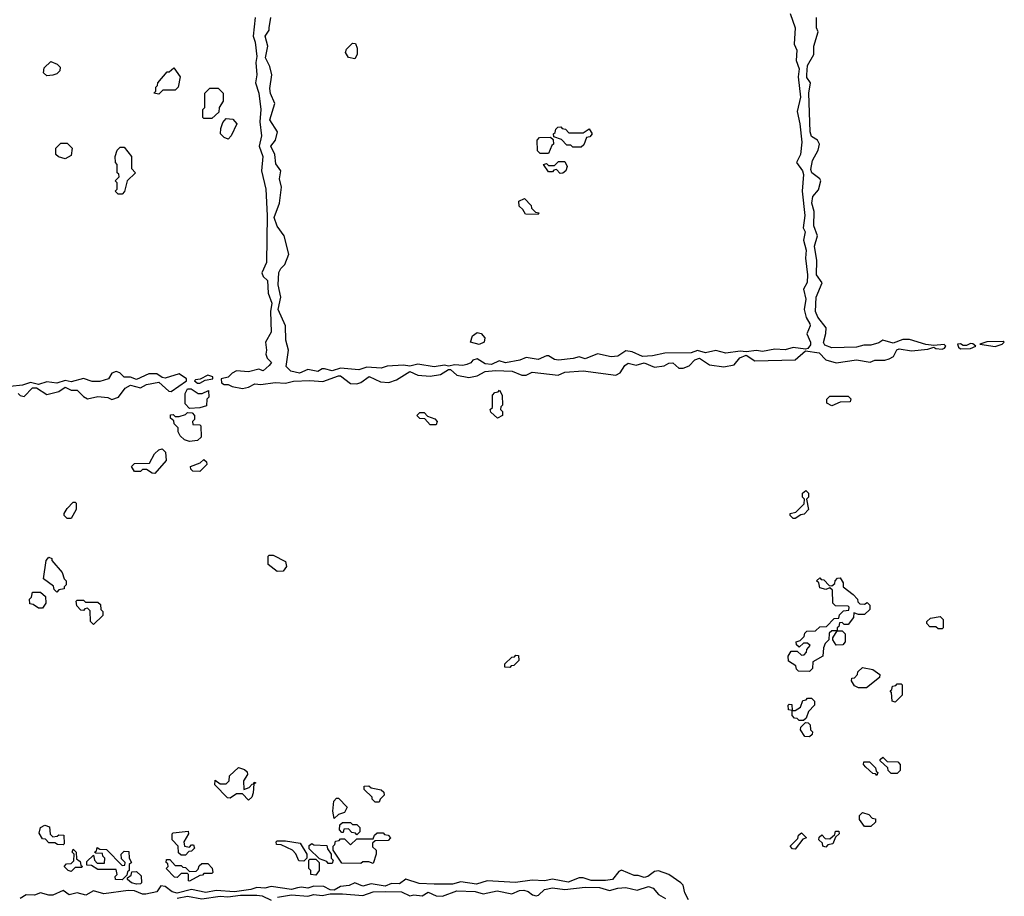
# Model space of a CAD drawing. Extents: x 2889633 to 3052318, y 540750 to 918690.
# Tile 205 of 256: x 2918452 to 2923280, y 734239 to 738535. Entities that reach past the tile are written whole.
import ezdxf

# ---------------------------------------------------------------- set-up
doc = ezdxf.new("R2010")
doc.units = 0

msp = doc.modelspace()

# ---------------------------------------------------------------- linework, layer by layer
at = {"layer": '0CON02XD'}
for points in [[(2922230, 738565), (2922254, 738495), (2922249.2, 738415), (2922262, 738385), (2922260, 738335), (2922274.2, 738294.2), (2922270, 738255), (2922281.4, 738155), (2922263.8, 738085), (2922278, 738025), (2922287.1, 737935), (2922280, 737875), (2922261.2, 737835), (2922290, 737795), (2922295.7, 737775.7), (2922289.2, 737695), (2922302, 737575), (2922293.3, 737515), (2922304, 737495), (2922296, 737455), (2922309.2, 737405), (2922305.9, 737365.9), (2922315.8, 737284.2), (2922312.7, 737247.3), (2922296.2, 737215), (2922307.5, 737165), (2922298.8, 737115), (2922308, 737075), (2922326, 737045), (2922327.5, 737035), (2922312, 736995), (2922330, 736955), (2922329.3, 736940.7), (2922316.7, 736923.3), (2922305, 736920), (2922245, 736928.8), (2922205, 736916.2), (2922155, 736920), (2922095, 736908), (2922065, 736913.3), (2922015, 736907.5), (2921985, 736911.2), (2921915, 736901.2), (2921865, 736913.8), (2921815, 736902), (2921775, 736913.3), (2921745, 736902), (2921615, 736901.2), (2921555, 736887.5), (2921506.1, 736883.9), (2921455, 736907.5), (2921425, 736912.5), (2921385, 736886), (2921352.7, 736882.7), (2921285, 736896.7), (2921225, 736872.5), (2921195, 736883.3), (2921165.9, 736874.1), (2921095, 736866), (2921075, 736868.8), (2921045, 736887.5), (2921035, 736887.5), (2920995, 736869.2), (2920935, 736878.8), (2920904.1, 736865.9), (2920835, 736853.8), (2920803, 736863), (2920765, 736845.7), (2920735, 736847.5), (2920695, 736872), (2920675, 736866.2), (2920665, 736853.8), (2920645.6, 736844.4), (2920625, 736840.8), (2920585.9, 736844.1), (2920555, 736836.7), (2920535, 736842), (2920485, 736834), (2920405, 736846), (2920365, 736836.2), (2920335, 736841.2), (2920255, 736836.2), (2920225, 736827.5), (2920155, 736832.5), (2920115, 736818.6), (2920025, 736826.7), (2919985, 736813.3), (2919946.7, 736823.3), (2919935, 736823.3), (2919915, 736811.2), (2919865, 736821.2), (2919825, 736802), (2919782.1, 736812.1), (2919759.2, 736835), (2919770, 736915), (2919757.5, 736965), (2919756.2, 737035), (2919719.2, 737115), (2919732.5, 737175), (2919720, 737235), (2919723.6, 737296.4), (2919732.5, 737315), (2919752.5, 737335), (2919772.5, 737385), (2919750, 737475), (2919715, 737522.5), (2919700, 737565), (2919726.2, 737635), (2919736.7, 737715), (2919726.7, 737755), (2919732.5, 737795), (2919708.3, 737828.3), (2919703.8, 737875), (2919683.8, 737915), (2919706.7, 737945), (2919716.2, 737985), (2919678.8, 738045), (2919703.8, 738125), (2919682.7, 738172.7), (2919678.3, 738198.3), (2919688.8, 738265), (2919679.2, 738305), (2919657.7, 738347.7), (2919668.6, 738405), (2919656.4, 738453.6), (2919675.9, 738484.1), (2919676.2, 738495), (2919684.2, 738545)], [(2919607.8, 738545), (2919596.7, 738455), (2919607.5, 738425), (2919616, 738355), (2919610.8, 738325), (2919615.7, 738265), (2919608.6, 738225), (2919625.8, 738175), (2919634.2, 738095), (2919630, 738035), (2919637.5, 737965), (2919626.7, 737915), (2919643.9, 737863.9), (2919638, 737795), (2919659.4, 737705), (2919666.2, 737575), (2919663.3, 737345), (2919640, 737295), (2919647, 737277), (2919667.3, 737257.3), (2919670, 737195), (2919688, 737145), (2919682, 737105), (2919685.8, 737004.2), (2919657.5, 736955), (2919663.3, 736915), (2919660, 736895), (2919666.4, 736876.4), (2919686.7, 736855), (2919675, 736840), (2919646.4, 736813.6), (2919625, 736822.5), (2919575, 736808.8), (2919515, 736813.8), (2919495, 736803.3), (2919475, 736782.5), (2919440, 736775), (2919442.5, 736755), (2919455, 736747.5), (2919475, 736747.5), (2919495, 736737.5), (2919545, 736727.5)], [(2919545, 736727.5), (2919575, 736733.3), (2919605, 736750), (2919635, 736746.7), (2919705, 736756.2), (2919755, 736753.8), (2919795, 736763.3), (2919875, 736766.2), (2919938.3, 736761.7), (2920015, 736790), (2920025, 736790), (2920075, 736751.2), (2920105, 736750), (2920125, 736756.2), (2920166.1, 736786.1), (2920220.7, 736760.7), (2920263, 736757), (2920300.7, 736769.3), (2920365, 736810), (2920405, 736792), (2920465, 736788), (2920515, 736796.2), (2920555, 736821.2), (2920565, 736820), (2920595, 736793.3), (2920655, 736781.2), (2920695, 736788.8), (2920735, 736810), (2920786.1, 736816.1), (2920867, 736813), (2920915, 736792.5), (2920935, 736792.5), (2920965, 736807.5), (2921093, 736793), (2921125, 736806.7), (2921215, 736813.3), (2921375, 736792.5), (2921395.9, 736804.1), (2921419.7, 736840.3), (2921435, 736851.4), (2921475, 736842.5), (2921515, 736854), (2921565, 736831.2), (2921612, 736838), (2921635, 736851.2), (2921655, 736853.3), (2921685, 736827.5), (2921705, 736827.5), (2921735, 736838.8), (2921762.6, 736867.4), (2921785, 736876.2), (2921835, 736843.3), (2921905, 736833.3), (2921956.1, 736843.9), (2921982.9, 736877.1), (2922015, 736891.2), (2922057, 736863), (2922255, 736867.5), (2922305, 736912.5), (2922371.7, 736901.7), (2922405, 736867.5), (2922455, 736852.5), (2922555, 736867.5), (2922623, 736857), (2922645, 736866.7), (2922695, 736866.7), (2922715, 736873.3), (2922736.7, 736885), (2922752.9, 736917.1), (2922765, 736922), (2922825, 736912), (2922905, 736920), (2922935, 736930), (2922943.6, 736923.6), (2922975, 736920), (2922987.5, 736925), (2922992.5, 736935), (2922985, 736942.5), (2922935, 736937.5), (2922895, 736942.5), (2922815, 736968.1), (2922783.2, 736966.8), (2922735, 736950), (2922685, 736963.8), (2922665, 736951.2), (2922625, 736940), (2922590.5, 736939.6), (2922555, 736930), (2922435, 736926), (2922400.6, 736940.6), (2922392.7, 736952.7), (2922405, 736997.5), (2922406.7, 737025), (2922365, 737077.5), (2922354.2, 737105), (2922358, 737175), (2922386.7, 737245), (2922360, 737285), (2922361.2, 737355), (2922348.6, 737425), (2922364.2, 737475), (2922345.6, 737525), (2922348, 737595), (2922336, 737635), (2922341.2, 737668.8), (2922368.3, 737701.7), (2922380, 737745), (2922375.6, 737755.5), (2922336.2, 737785), (2922331.2, 737801.2), (2922340, 737845), (2922367.5, 737895), (2922373.3, 737925), (2922363.9, 737943.9), (2922335, 737963.3), (2922328, 737985), (2922321.2, 738175), (2922330, 738225), (2922312.5, 738252.5), (2922312, 738265), (2922315, 738310), (2922346.7, 738365), (2922346.7, 738405), (2922366.7, 738475), (2922360, 738495), (2922360, 738545)], [(2920095, 738342.5), (2920065, 738350), (2920050, 738375), (2920055, 738390), (2920085, 738420), (2920098.3, 738418.3), (2920107.5, 738395), (2920107.5, 738365), (2920095, 738342.5)], [(2918585, 738260), (2918570, 738275), (2918571.7, 738298.3), (2918605, 738330), (2918637, 738317), (2918651.7, 738301.7), (2918650, 738285), (2918635, 738270), (2918615, 738262.5), (2918585, 738260)], [(2919135, 738170), (2919110, 738175), (2919120, 738185), (2919120, 738205), (2919128.3, 738211.7), (2919130, 738225), (2919175, 738280), (2919185, 738280), (2919208.3, 738298.3), (2919240, 738255), (2919230, 738205), (2919215, 738190), (2919155, 738190), (2919135, 738170)], [(2919395, 738050), (2919355, 738050), (2919350, 738055), (2919350, 738095), (2919360, 738105), (2919360, 738175), (2919385, 738200), (2919425, 738200), (2919450, 738175), (2919450, 738135), (2919430, 738105), (2919428.3, 738081.7), (2919395, 738050)], [(2919475, 737950), (2919455, 737957.5), (2919437.5, 737975), (2919438.3, 738001.7), (2919448.3, 738031.7), (2919465, 738050), (2919497, 738047), (2919517.5, 738025), (2919490, 737965), (2919475, 737950)], [(2921205, 737910), (2921165, 737910), (2921155, 737920), (2921135, 737920), (2921108.3, 737948.3), (2921071.7, 737961.7), (2921070, 737975), (2921078.3, 737981.7), (2921081.7, 737998.3), (2921091.7, 738008.3), (2921105, 738010), (2921111.7, 738001.7), (2921128.3, 737998.3), (2921145, 737980), (2921215, 737980), (2921245, 738000), (2921260, 737975), (2921248.3, 737961.7), (2921231.7, 737958.3), (2921218.3, 737921.7), (2921205, 737910)], [(2921045, 737880), (2921005, 737880), (2920991.7, 737891.7), (2920990, 737945), (2921001.7, 737958.3), (2921055, 737960), (2921068.3, 737948.3), (2921070, 737925), (2921061.7, 737918.3), (2921045, 737880)], [(2918675, 737852.5), (2918643, 737863), (2918630, 737875), (2918630, 737905), (2918655, 737930), (2918685, 737930), (2918710, 737905), (2918705, 737870), (2918675, 737852.5)], [(2918955, 737680), (2918935, 737680), (2918920, 737695), (2918930, 737705), (2918930, 737735), (2918920, 737745), (2918940, 737765), (2918938.3, 737778.3), (2918930, 737785), (2918930, 737825), (2918922.5, 737835), (2918920, 737865), (2918930, 737895), (2918945, 737910), (2918965, 737910), (2919000, 737865), (2919000, 737805), (2919020, 737785), (2918980, 737745), (2918967, 737693), (2918955, 737680)], [(2921101.7, 737781.7), (2921085, 737800), (2921071.7, 737798.3), (2921065, 737790), (2921045, 737790), (2921020, 737825), (2921035, 737830), (2921045, 737820), (2921075, 737820), (2921095, 737840), (2921125, 737840), (2921137.5, 737815), (2921130, 737795), (2921115, 737782.5), (2921101.7, 737781.7)], [(2920995, 737580), (2920931.7, 737581.7), (2920920, 737605), (2920901.7, 737621.7), (2920900, 737645), (2920928.3, 737658.3), (2920960, 737625), (2920961.7, 737611.7), (2920981.7, 737591.7), (2920998.3, 737588.3), (2920995, 737580)], [(2920705, 736943.3), (2920662.5, 736955), (2920672.5, 736985), (2920695, 737002.5), (2920715, 736997.5), (2920732.5, 736975), (2920730, 736955), (2920705, 736943.3)], [(2923065, 736922.5), (2923115, 736923.3), (2923140, 736935), (2923126.4, 736946.4), (2923115, 736947.5), (2923095, 736937.5), (2923078.3, 736938.3), (2923065, 736946.7), (2923050, 736945), (2923055, 736930), (2923065, 736922.5)], [(2923235, 736934), (2923270, 736945), (2923280, 736955), (2923275, 736957.5), (2923195, 736956.2), (2923160, 736945), (2923235, 736934)], [(2918905, 736673.3), (2918937.5, 736685), (2918970.3, 736729.7), (2918995, 736744), (2919045, 736730), (2919075, 736746.2), (2919135, 736758.8), (2919183.9, 736713.9), (2919195, 736712.5), (2919270, 736765), (2919270, 736775), (2919235, 736800), (2919165, 736778), (2919150.8, 736780.8), (2919125, 736798.8), (2919085, 736800), (2919025, 736771.2), (2918995, 736783.3), (2918965, 736783.3), (2918943.6, 736803.6), (2918925, 736810), (2918905, 736802.5), (2918887.5, 736775), (2918845, 736762.5), (2918808, 736762), (2918765, 736775.7), (2918705, 736760), (2918675, 736766.7), (2918635, 736753.3), (2918585, 736760), (2918545, 736746.2), (2918505, 736756.2), (2918466.1, 736743.9), (2918405, 736738)], [(2919335, 736753.3), (2919362.5, 736767.5), (2919400, 736775), (2919400, 736785), (2919375, 736792.5), (2919337.5, 736772.5), (2919315, 736770), (2919310, 736765), (2919325, 736753.3), (2919335, 736753.3)], [(2918445, 736702.5), (2918455, 736693.3), (2918475, 736688.8), (2918515, 736730), (2918535, 736730), (2918585, 736697.5), (2918645, 736713.3), (2918675, 736733.8), (2918705, 736718.8), (2918735, 736720), (2918765, 736687.5), (2918785, 736677.5), (2918835, 736687.5), (2918885, 736682.5), (2918905, 736673.3)], [(2919285, 736630), (2919263, 736653), (2919263, 736703), (2919275, 736726.2), (2919292.5, 736725), (2919327, 736703), (2919347, 736703), (2919378.3, 736718.3), (2919380, 736685), (2919370, 736675), (2919368.3, 736641.7), (2919335, 736632.5), (2919285, 736630)], [(2920795, 736582.5), (2920761.7, 736611.7), (2920760, 736625), (2920770, 736635), (2920770, 736695), (2920781.7, 736708.3), (2920798.3, 736711.7), (2920805, 736720), (2920817.5, 736695), (2920820, 736645), (2920811.7, 736638.3), (2920810, 736625), (2920820, 736615), (2920820, 736595), (2920795, 736582.5)], [(2922435, 736642.5), (2922410, 736655), (2922410, 736675), (2922425, 736690), (2922515, 736690), (2922527, 736677), (2922525, 736662.5), (2922475, 736660), (2922435, 736642.5)], [(2919285, 736467.5), (2919260, 736475), (2919240, 736495), (2919230, 736515), (2919230, 736535), (2919210, 736555), (2919208.3, 736568.3), (2919191.7, 736581.7), (2919191.7, 736598.3), (2919205, 736600), (2919215, 736590), (2919235, 736590), (2919265, 736600), (2919275, 736610), (2919298.3, 736608.3), (2919310, 736595), (2919310, 736575), (2919300, 736565), (2919301.7, 736551.7), (2919335, 736550), (2919340, 736545), (2919341.7, 736488.3), (2919325, 736472.5), (2919285, 736467.5)], [(2920495, 736550), (2920465, 736550), (2920438.3, 736578.3), (2920415, 736580), (2920400, 736595), (2920415, 736610), (2920435, 736610), (2920451.7, 736591.7), (2920488.3, 736578.3), (2920500, 736565), (2920495, 736550)], [(2919115, 736310), (2919101.7, 736311.7), (2919075, 736330), (2919055, 736330), (2919045, 736320), (2919015, 736320), (2919000, 736345), (2919015, 736360), (2919088.3, 736361.7), (2919113.6, 736406.4), (2919135, 736427.5), (2919151.7, 736431.7), (2919167.5, 736415), (2919170, 736375), (2919115, 736310)], [(2919335, 736320), (2919301.7, 736321.7), (2919291.7, 736331.7), (2919290, 736345), (2919337.5, 736362.5), (2919355, 736380), (2919368.3, 736368.3), (2919370, 736355), (2919335, 736320)], [(2922255, 736090), (2922245, 736090), (2922230, 736105), (2922230, 736115), (2922258.3, 736121.7), (2922298.3, 736161.7), (2922300, 736185), (2922290, 736195), (2922290, 736215), (2922307, 736227), (2922320, 736215), (2922320, 736195), (2922310, 736185), (2922320, 736135), (2922298.3, 736111.7), (2922281.7, 736108.3), (2922255, 736090)], [(2918705, 736090), (2918685, 736090), (2918670, 736105), (2918670, 736115), (2918685, 736140), (2918715, 736170), (2918725, 736170), (2918730, 736165), (2918730, 736135), (2918705, 736090)], [(2919715, 735830), (2919670, 735865), (2919670, 735905), (2919675, 735910), (2919695, 735910), (2919755, 735880), (2919760, 735855), (2919745, 735832.5), (2919715, 735830)], [(2918635, 735730), (2918621.7, 735741.7), (2918618.3, 735758.3), (2918570, 735795), (2918582.5, 735885), (2918595, 735900), (2918610, 735895), (2918610, 735885), (2918660, 735825), (2918670, 735795), (2918680, 735785), (2918680, 735765), (2918670, 735755), (2918670, 735745), (2918645, 735740), (2918635, 735730)], [(2922325, 735340), (2922271.7, 735341.7), (2922261.7, 735351.7), (2922258.3, 735368.3), (2922221.7, 735391.7), (2922220, 735415), (2922235, 735440), (2922265, 735440), (2922285, 735420), (2922298.3, 735421.7), (2922310, 735435), (2922311.7, 735448.3), (2922328.3, 735468.3), (2922315, 735480), (2922295, 735480), (2922275, 735460), (2922261.7, 735471.7), (2922260, 735485), (2922278.3, 735491.7), (2922298.3, 735511.7), (2922301.7, 735528.3), (2922311.7, 735538.3), (2922355, 735540), (2922375, 735560), (2922408.3, 735561.7), (2922445, 735600), (2922468.3, 735601.7), (2922471.7, 735618.3), (2922491.7, 735638.3), (2922518.3, 735641.7), (2922520, 735655), (2922515, 735660), (2922451.7, 735661.7), (2922440, 735675), (2922438.3, 735738.3), (2922425, 735750), (2922405, 735742.5), (2922375, 735750), (2922370, 735775), (2922360, 735785), (2922375, 735800), (2922381.7, 735791.7), (2922395, 735790), (2922421.7, 735761.7), (2922435, 735760), (2922448.3, 735771.7), (2922450, 735785), (2922461.7, 735798.3), (2922475, 735800), (2922490, 735775), (2922490, 735755), (2922538.3, 735718.3), (2922560, 735695), (2922561.7, 735681.7), (2922571.7, 735671.7), (2922595, 735670), (2922608.3, 735678.3), (2922620, 735665), (2922620, 735645), (2922595, 735620), (2922565, 735620), (2922541.7, 735628.3), (2922540, 735605), (2922515, 735570), (2922495, 735570), (2922485, 735580), (2922471.7, 735578.3), (2922468.3, 735561.7), (2922460, 735555), (2922460, 735540), (2922485, 735540), (2922500, 735525), (2922500, 735485), (2922488.3, 735471.7), (2922455, 735470), (2922440, 735495), (2922440, 735505), (2922460, 735540), (2922435, 735540), (2922421.7, 735528.3), (2922420, 735495), (2922401.7, 735478.3), (2922393, 735457), (2922390, 735415), (2922341.7, 735388.3), (2922340, 735355), (2922325, 735340)], [(2918565, 735650), (2918545, 735650), (2918518.3, 735668.3), (2918501.7, 735671.7), (2918500, 735695), (2918510, 735705), (2918515, 735730), (2918555, 735730), (2918578.3, 735708.3), (2918580, 735675), (2918565, 735650)], [(2918815, 735570), (2918800, 735585), (2918798.3, 735638.3), (2918785, 735650), (2918771.7, 735648.3), (2918765, 735640), (2918751.7, 735641.7), (2918733, 735663), (2918730, 735685), (2918735, 735690), (2918765, 735690), (2918775, 735680), (2918835, 735680), (2918848.3, 735668.3), (2918850, 735645), (2918860, 735635), (2918860, 735615), (2918815, 735570)], [(2922975, 735550), (2922955, 735550), (2922945, 735560), (2922915, 735560), (2922900, 735575), (2922900, 735585), (2922918.3, 735601.7), (2922965, 735610), (2922980, 735595), (2922980, 735555), (2922975, 735550)], [(2920855, 735360), (2920831.7, 735361.7), (2920831.7, 735378.3), (2920865, 735410), (2920878.3, 735411.7), (2920885, 735420), (2920898.3, 735418.3), (2920900, 735395), (2920875, 735370), (2920861.7, 735368.3), (2920855, 735360)], [(2922605, 735260), (2922565, 735260), (2922545, 735270), (2922530, 735295), (2922531.7, 735308.3), (2922545, 735310), (2922560, 735325), (2922561.7, 735338.3), (2922585, 735360), (2922635, 735350), (2922670, 735325), (2922668.3, 735311.7), (2922605, 735260)], [(2922745, 735190), (2922730, 735195), (2922727.5, 735237.5), (2922720, 735245), (2922728.3, 735251.7), (2922731.7, 735268.3), (2922748.3, 735271.7), (2922755, 735280), (2922775, 735280), (2922780, 735275), (2922780, 735225), (2922745, 735190)], [(2922295, 735100), (2922275, 735100), (2922265, 735110), (2922251.7, 735111.7), (2922240, 735125), (2922240, 735150), (2922221.7, 735151.7), (2922220, 735175), (2922225, 735180), (2922238.3, 735178.3), (2922240, 735150), (2922255, 735150), (2922280, 735165), (2922291.7, 735198.3), (2922308.3, 735201.7), (2922315, 735210), (2922335, 735210), (2922350, 735195), (2922350, 735175), (2922320, 735145), (2922308.3, 735111.7), (2922295, 735100)], [(2922325, 735020), (2922301.7, 735021.7), (2922280, 735055), (2922281.7, 735068.3), (2922305, 735090), (2922318.3, 735088.3), (2922328.3, 735078.3), (2922330, 735055), (2922340, 735045), (2922338.3, 735031.7), (2922325, 735020)], [(2922655, 734830), (2922648.3, 734838.3), (2922635, 734840), (2922601.7, 734871.7), (2922590, 734885), (2922591.7, 734898.3), (2922618.3, 734898.3), (2922648.3, 734868.3), (2922651.7, 734851.7), (2922660, 734845), (2922655, 734830)], [(2922755, 734840), (2922725, 734840), (2922710, 734855), (2922708.3, 734868.3), (2922671.7, 734901.7), (2922671.7, 734908.3), (2922685, 734920), (2922705, 734900), (2922758.3, 734898.3), (2922770, 734885), (2922770, 734855), (2922755, 734840)], [(2919575, 734710), (2919545, 734740), (2919515, 734740), (2919485, 734720), (2919471.7, 734721.7), (2919410, 734785), (2919411.7, 734808.3), (2919435, 734790), (2919465, 734790), (2919480, 734805), (2919481.7, 734828.3), (2919525, 734870), (2919555, 734860), (2919568.3, 734848.3), (2919570, 734835), (2919550, 734805), (2919551.7, 734761.7), (2919578.3, 734771.7), (2919591.7, 734788.3), (2919600, 734790), (2919601.7, 734798.3), (2919610, 734795), (2919600, 734790), (2919597.5, 734745), (2919590, 734725), (2919575, 734710)], [(2920215, 734700), (2920195, 734700), (2920180, 734715), (2920180, 734725), (2920141.7, 734761.7), (2920141.7, 734778.3), (2920165, 734780), (2920175, 734770), (2920225, 734760), (2920238.3, 734748.3), (2920240, 734735), (2920220, 734715), (2920215, 734700)], [(2919995, 734620), (2919987.5, 734655), (2919992.5, 734705), (2920005, 734720), (2920015, 734720), (2920057.5, 734675), (2920045, 734650), (2920015, 734640), (2919995, 734620)], [(2922625, 734580), (2922595, 734580), (2922570, 734615), (2922570, 734635), (2922585, 734650), (2922615, 734640), (2922631.7, 734621.7), (2922648.3, 734618.3), (2922648.3, 734601.7), (2922625, 734580)], [(2918665, 734490), (2918638.3, 734491.7), (2918625, 734500), (2918595, 734500), (2918578.3, 734518.3), (2918565, 734520), (2918548.3, 734548.3), (2918553.9, 734576.1), (2918575, 734587.5), (2918598.3, 734578.3), (2918602.5, 734542.5), (2918615, 734530), (2918637, 734533), (2918645, 734540), (2918668.3, 734538.3), (2918670, 734495), (2918665, 734490)], [(2919265, 734440), (2919245, 734440), (2919231.7, 734451.7), (2919230, 734485), (2919200, 734515), (2919200, 734545), (2919205, 734550), (2919278.3, 734558.3), (2919280, 734545), (2919257.5, 734505), (2919260, 734485), (2919285, 734480), (2919295, 734490), (2919305, 734490), (2919310, 734475), (2919295, 734460), (2919281.7, 734458.3), (2919265, 734440)], [(2920105, 734540), (2920098.3, 734548.3), (2920081.7, 734551.7), (2920065, 734570), (2920041.7, 734568.3), (2920038.3, 734551.7), (2920031.7, 734551.7), (2920020, 734565), (2920021.7, 734588.3), (2920035, 734600), (2920075, 734600), (2920085, 734590), (2920105, 734590), (2920120, 734575), (2920120, 734555), (2920105, 734540)], [(2922405, 734480), (2922390, 734485), (2922388.3, 734498.3), (2922370, 734515), (2922371.7, 734528.3), (2922385, 734540), (2922401.7, 734521.7), (2922425, 734520), (2922448.3, 734541.7), (2922451.7, 734558.3), (2922468.3, 734558.3), (2922470, 734545), (2922451.7, 734528.3), (2922440, 734495), (2922415, 734490), (2922405, 734480)], [(2919845, 734410), (2919821.7, 734411.7), (2919807, 734447), (2919790, 734465), (2919735, 734490), (2919711.7, 734491.7), (2919710, 734505), (2919715, 734510), (2919755, 734510), (2919828.3, 734498.3), (2919860, 734445), (2919860, 734425), (2919845, 734410)], [(2920185, 734400), (2920165, 734407.5), (2920135, 734407.5), (2920125, 734400), (2920031.7, 734401.7), (2919990, 734465), (2919990, 734485), (2919998.3, 734491.7), (2920001.7, 734508.3), (2920018.3, 734511.7), (2920025, 734520), (2920045, 734520), (2920075, 734490), (2920105, 734520), (2920185, 734520), (2920191.7, 734538.3), (2920205, 734550), (2920235, 734550), (2920241.7, 734541.7), (2920258.3, 734538.3), (2920270, 734525), (2920258.3, 734511.7), (2920195, 734510), (2920181.7, 734498.3), (2920181.7, 734481.7), (2920200, 734465), (2920200, 734445), (2920185, 734400)], [(2922255, 734470), (2922241.7, 734471.7), (2922230, 734485), (2922268.3, 734521.7), (2922271.7, 734538.3), (2922285, 734550), (2922310, 734525), (2922291.7, 734518.3), (2922255, 734470)], [(2918705, 734360), (2918690, 734365), (2918670, 734385), (2918681.7, 734398.3), (2918705, 734400), (2918718.3, 734411.7), (2918720, 734445), (2918710, 734455), (2918715, 734470), (2918730, 734455), (2918731.7, 734421.7), (2918748.3, 734408.3), (2918751.7, 734391.7), (2918760, 734385), (2918755, 734380), (2918725, 734380), (2918705, 734360)], [(2918955, 734320), (2918921.7, 734321.7), (2918920, 734335), (2918930, 734345), (2918925, 734370), (2918835, 734370), (2918805, 734390), (2918781.7, 734391.7), (2918781.7, 734408.3), (2918815, 734440), (2918820, 734415), (2918831.7, 734401.7), (2918868.3, 734401.7), (2918870, 734425), (2918860, 734435), (2918858.3, 734448.3), (2918825, 734450), (2918820, 734455), (2918828.3, 734461.7), (2918831.7, 734478.3), (2918845, 734470), (2918878.3, 734468.3), (2918955, 734390), (2918968.3, 734391.7), (2918970, 734405), (2918951.7, 734421.7), (2918950, 734445), (2918965, 734460), (2918988.3, 734458.3), (2918990, 734425), (2919000, 734405), (2918990, 734395), (2918990, 734365), (2918981.7, 734358.3), (2918978.3, 734341.7), (2918955, 734320)], [(2919985, 734400), (2919965, 734400), (2919958.3, 734408.3), (2919921.7, 734421.7), (2919871.7, 734471.7), (2919871.7, 734488.3), (2919885, 734497.5), (2919895, 734490), (2919958.3, 734488.3), (2919961.7, 734471.7), (2919980, 734445), (2919980, 734425), (2919990, 734415), (2919985, 734400)], [(2919285, 734312.5), (2919280, 734315), (2919280, 734345), (2919275, 734350), (2919245, 734350), (2919225, 734330), (2919211.7, 734331.7), (2919170, 734375), (2919180, 734385), (2919178.3, 734398.3), (2919170, 734405), (2919171.7, 734418.3), (2919188.3, 734418.3), (2919215, 734390), (2919245, 734390), (2919251.7, 734381.7), (2919265, 734380), (2919285, 734360), (2919318.3, 734361.7), (2919328.3, 734371.7), (2919331.7, 734388.3), (2919345, 734400), (2919375, 734400), (2919397, 734377), (2919400, 734355), (2919395, 734350), (2919355, 734350), (2919348.3, 734341.7), (2919335, 734340), (2919285, 734312.5)], [(2919905, 734342.5), (2919880, 734345), (2919880, 734365), (2919870, 734375), (2919870, 734415), (2919875, 734420), (2919905, 734420), (2919920, 734405), (2919920, 734365), (2919905, 734342.5)], [(2921731.7, 734221.7), (2921713.3, 734255), (2921705, 734292.5), (2921693.3, 734305), (2921635.7, 734345.7), (2921585, 734363.8), (2921565, 734360), (2921532.5, 734335), (2921515, 734331.2), (2921485, 734341.2), (2921465, 734340), (2921403.6, 734366.4), (2921390.5, 734359.6), (2921358.3, 734321.7), (2921325, 734315.8), (2921255, 734316.2), (2921215, 734328.8), (2921195, 734328.8), (2921142.3, 734307.7), (2921065, 734323.3), (2921025, 734313.8), (2920965, 734317.5), (2920884.1, 734305.9), (2920745, 734313.8), (2920691.7, 734298.3), (2920615, 734310), (2920575, 734297.5), (2920485, 734298), (2920410.7, 734300.7), (2920345, 734323.3), (2920315, 734300), (2920275, 734301.2), (2920245, 734288), (2920175, 734300), (2920135, 734288.8), (2920095, 734304), (2920068.3, 734291.7), (2920025, 734285.8), (2919995, 734268.8), (2919975, 734270), (2919943.9, 734286.1), (2919895, 734288), (2919865, 734278.8), (2919835, 734284), (2919815, 734280), (2919785, 734272), (2919685, 734285.8), (2919655, 734278.8), (2919615, 734281.2), (2919585, 734271.2), (2919505, 734261.2), (2919415, 734267.5), (2919365, 734257.5), (2919295, 734272), (2919225, 734253.3), (2919200.3, 734260.3), (2919165, 734286.7), (2919145, 734290), (2919125, 734260), (2919071.7, 734248.3), (2919055, 734248.8), (2919015, 734265.7), (2918985, 734267.1), (2918865, 734250), (2918815, 734266), (2918776.4, 734243.6), (2918734.2, 734255.8), (2918695, 734246.2), (2918665, 734267.5), (2918615, 734243.8), (2918595, 734243.3), (2918555, 734255.6), (2918525, 734244), (2918485, 734245.8), (2918455, 734227.5)], [(2919025, 734297.5), (2919000, 734305), (2918981.7, 734321.7), (2918981.7, 734328.3), (2918998.3, 734341.7), (2919001.7, 734358.3), (2919025, 734360), (2919048.3, 734338.3), (2919050, 734305), (2919045, 734300), (2919025, 734297.5)], [(2919715.9, 734234.1), (2919785, 734246.2), (2919865, 734238.8), (2919895, 734248), (2919935, 734242), (2919975, 734251.2), (2920035, 734251.4), (2920135, 734242.9), (2920185, 734260), (2920245, 734262), (2920325, 734260), (2920365, 734240.8), (2920385, 734246.2), (2920425, 734240.8), (2920455, 734258), (2920495, 734241.2), (2920525, 734240), (2920595, 734266), (2920685, 734262.5), (2920725, 734250), (2920794.1, 734265.9), (2920865, 734250), (2920902.7, 734267.3), (2920925, 734269.2), (2920945, 734262.5), (2920966.7, 734245), (2920985, 734240.8), (2920996.7, 734243.3), (2921025, 734272), (2921065, 734280), (2921125, 734271.2), (2921225, 734284), (2921295, 734282), (2921345, 734266.2), (2921385, 734279.2), (2921425, 734282), (2921480.7, 734269.3), (2921536, 734286), (2921558.3, 734278.3), (2921585, 734247.5), (2921618.3, 734228.3)], [(2919225, 734230), (2919275, 734240), (2919345, 734226.2), (2919435, 734240), (2919473.6, 734236.4), (2919535.9, 734244.1), (2919615, 734244.2), (2919640.8, 734240.8), (2919685, 734218.8)]]:
    msp.add_lwpolyline(points, dxfattribs=at)

doc.saveas('drawing.dxf')
